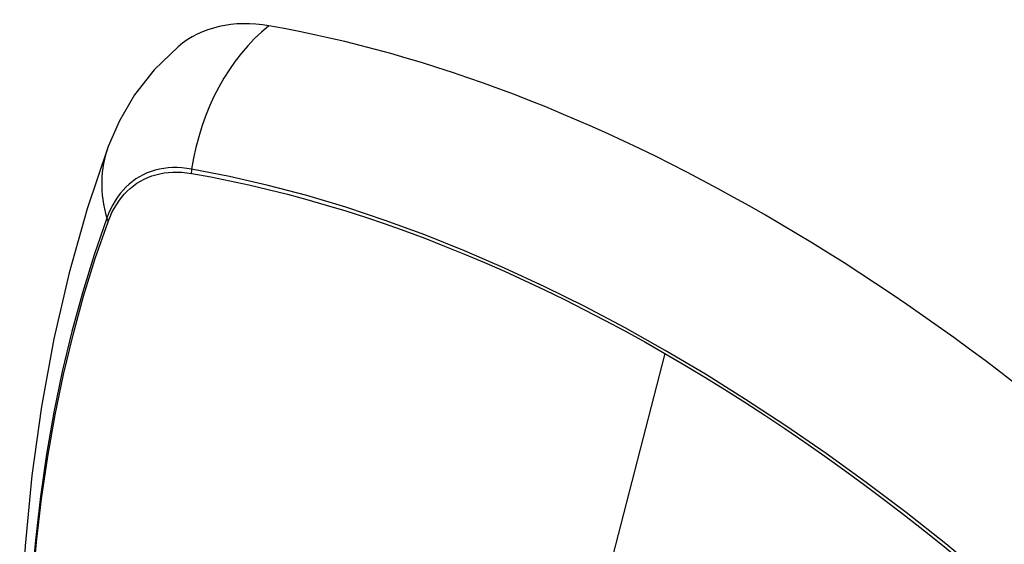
# Model space of a CAD drawing. Header units: inches. Extents: x 378 to 445.2, y 145.3 to 209.5.
# Tile 104 of 129: x 422.009 to 422.61, y 177.358 to 177.679. Entities that reach past the tile are written whole.
import ezdxf

# ---------------------------------------------------------------- set-up
doc = ezdxf.new("R2010")
doc.units = ezdxf.units.IN
doc.header["$MEASUREMENT"] = 0
doc.layers.add('Visible Edges(ANSI)', color=7, linetype='Continuous', lineweight=25)
doc.layers.add('Visible Tangent Edges(ANSI)', color=7, linetype='Continuous', lineweight=25)

msp = doc.modelspace()

# ---------------------------------------------------------------- linework, layer by layer
at = {"layer": 'Visible Edges(ANSI)', "flags": 128}
for points in [[(422.10545, 177.66201), (422.09083, 177.64794), (422.07889, 177.63264), (422.06963, 177.61685), (422.06281, 177.60112)], [(422.06281, 177.60112), (422.04997, 177.56307), (422.03891, 177.52389), (422.02961, 177.48365), (422.02205, 177.44243), (422.01621, 177.40029), (422.01206, 177.35729), (422.00959, 177.3135), (422.00877, 177.26897), (422.00958, 177.22377), (422.01201, 177.17797), (422.01603, 177.13161), (422.02163, 177.08478), (422.02877, 177.03753), (422.03745, 176.98993), (422.04765, 176.94205), (422.05932, 176.89396)]]:
    msp.add_lwpolyline(points, dxfattribs=at)
at = {"layer": 'Visible Edges(ANSI)'}
for centre, major_axis, start_param, end_param in [((422.20233, 177.51438), (-0.08858, 0.15343), 5.834048, 6.381985), ((422.46413, 176.49839), (-0.64961, 1.12515), 5.161526, 5.834048)]:
    msp.add_ellipse(centre, major_axis=major_axis, ratio=0.57735, start_param=start_param, end_param=end_param, dxfattribs=at)
at = {"layer": 'Visible Tangent Edges(ANSI)'}
for p, q in [((422.11358, 177.58471), (422.11391, 177.58466)), ((422.06272, 177.5551), (422.06284, 177.55542)), ((422.40267, 177.47481), (422.35478, 177.28914))]:
    msp.add_line(p, q, dxfattribs=at)
at = {"layer": 'Visible Tangent Edges(ANSI)', "flags": 128}
for points in [[(422.11373, 177.58728), (422.11077, 177.58774), (422.10785, 177.58805), (422.10498, 177.58821), (422.10217, 177.58821), (422.0994, 177.58806), (422.0967, 177.58775), (422.09405, 177.58729), (422.09148, 177.58667), (422.08897, 177.5859), (422.08654, 177.58498), (422.08419, 177.58392), (422.08191, 177.5827), (422.07972, 177.58134), (422.07761, 177.57983), (422.0756, 177.57818), (422.07368, 177.57639), (422.07186, 177.57446), (422.07013, 177.5724), (422.0685, 177.57021), (422.06698, 177.56789), (422.06555, 177.56544), (422.06424, 177.56287), (422.06304, 177.56018), (422.06194, 177.55738)], [(422.62237, 177.31812), (422.59841, 177.33862), (422.57427, 177.35845), (422.54999, 177.37758), (422.5256, 177.39599), (422.50112, 177.41367), (422.47659, 177.43058), (422.45203, 177.44672), (422.42749, 177.46206), (422.40296, 177.4766), (422.37843, 177.49036), (422.3539, 177.50334), (422.32938, 177.51553), (422.30489, 177.5269), (422.28048, 177.53745), (422.25616, 177.54716), (422.23196, 177.55602), (422.20792, 177.56401), (422.18405, 177.57114), (422.1604, 177.57739), (422.13696, 177.58277), (422.11373, 177.58728)], [(422.06284, 177.55542), (422.06393, 177.55813), (422.06513, 177.56073), (422.06643, 177.56322), (422.06784, 177.56559), (422.06934, 177.56784), (422.07094, 177.56997), (422.07264, 177.57197), (422.07443, 177.57384), (422.07631, 177.57558), (422.07828, 177.57719), (422.08034, 177.57866), (422.08248, 177.57999), (422.08471, 177.58118), (422.08701, 177.58222), (422.08939, 177.58313), (422.09183, 177.58389), (422.09435, 177.58451), (422.09693, 177.58498), (422.09957, 177.5853), (422.10227, 177.58548), (422.10503, 177.58551), (422.10783, 177.58539), (422.11068, 177.58512), (422.11358, 177.58471)], [(422.11391, 177.58466), (422.12548, 177.58256), (422.13709, 177.58025), (422.14876, 177.57771), (422.16048, 177.57496), (422.17226, 177.57199), (422.1841, 177.5688), (422.19599, 177.56539), (422.20792, 177.56176), (422.2199, 177.55792), (422.23193, 177.55386), (422.24399, 177.54958), (422.25609, 177.54508), (422.26822, 177.54037), (422.28037, 177.53544), (422.29256, 177.5303), (422.30476, 177.52496), (422.31698, 177.5194), (422.32921, 177.51363), (422.34145, 177.50767), (422.3537, 177.50149), (422.36595, 177.49512), (422.37819, 177.48855), (422.39043, 177.48178), (422.40267, 177.47481)], [(422.06194, 177.55738), (422.05418, 177.53494), (422.04706, 177.51184), (422.04059, 177.4881), (422.03478, 177.46375), (422.02964, 177.43881), (422.02519, 177.41332), (422.02141, 177.3873), (422.01833, 177.36079), (422.01594, 177.33381), (422.01423, 177.30642), (422.01322, 177.27864), (422.01289, 177.25047), (422.01325, 177.22192), (422.01429, 177.19299), (422.01602, 177.1637), (422.01844, 177.13408), (422.02153, 177.10418), (422.02529, 177.07401), (422.02974, 177.0436), (422.03485, 177.01295), (422.04064, 176.9821), (422.04708, 176.95106)], [(422.04784, 176.95068), (422.04137, 176.98165), (422.03557, 177.01244), (422.03044, 177.04304), (422.02598, 177.07339), (422.0222, 177.1035), (422.01909, 177.13335), (422.01667, 177.16291), (422.01493, 177.19214), (422.01388, 177.22101), (422.01352, 177.2495), (422.01385, 177.27759), (422.01487, 177.30529), (422.01658, 177.3326), (422.01899, 177.35947), (422.02208, 177.38588), (422.02587, 177.41179), (422.03035, 177.43717), (422.0355, 177.46199), (422.04132, 177.48621), (422.04781, 177.50983), (422.05495, 177.53279), (422.06272, 177.5551)], [(422.40267, 177.47481), (422.4149, 177.46766), (422.42712, 177.4603), (422.43935, 177.45274), (422.45158, 177.44499), (422.46381, 177.43703), (422.47604, 177.42887), (422.48827, 177.42052), (422.50048, 177.41197), (422.51268, 177.40323), (422.52485, 177.39431), (422.53701, 177.3852), (422.54914, 177.37591), (422.56124, 177.36643), (422.57331, 177.35678), (422.58534, 177.34696), (422.59733, 177.33696), (422.60927, 177.3268), (422.62117, 177.31647)]]:
    msp.add_lwpolyline(points, dxfattribs=at)
at = {"layer": 'Visible Tangent Edges(ANSI)'}
for centre, major_axis, ratio, start_param, end_param in [((422.19983, 177.57554), (-0.02022, -0.11637), 0.735518, 3.83087, 4.73923), ((422.1737, 177.56045), (-0.11089, 0.04067), 0.735518, 0, 0.496286), ((422.1209, 177.5863), (-0.00176, -0.00968), 0.735414, 4.744852, 5.008559), ((422.07126, 177.55764), (0.00925, -0.00336), 0.732421, 3.635219, 3.898926)]:
    msp.add_ellipse(centre, major_axis=major_axis, ratio=ratio, start_param=start_param, end_param=end_param, dxfattribs=at)

doc.saveas('drawing.dxf')
